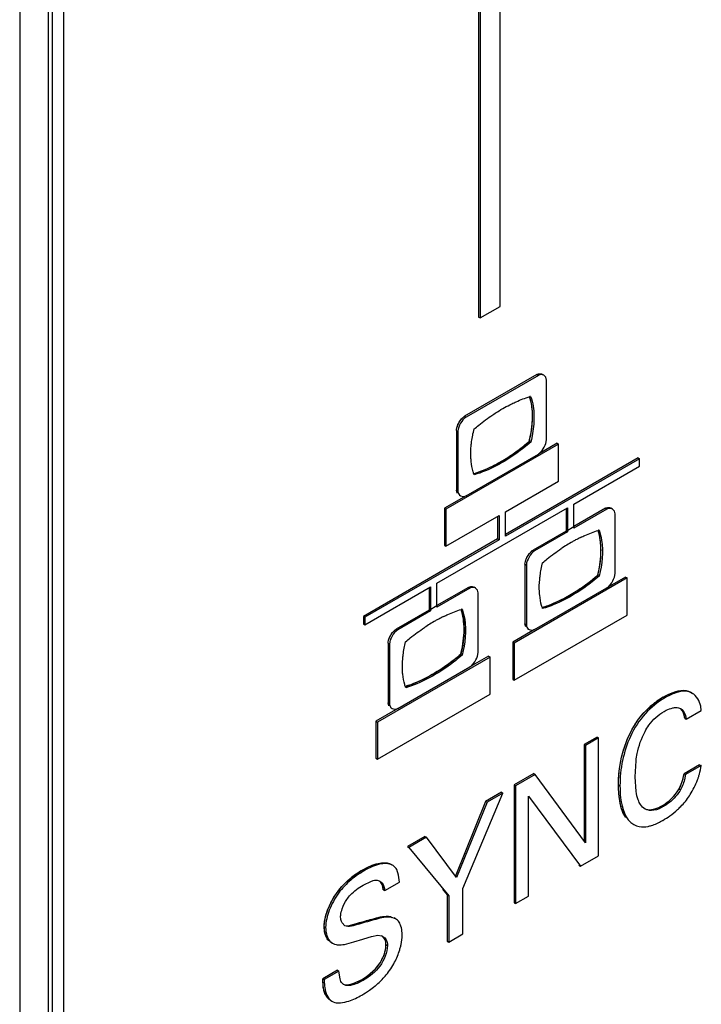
# Model space of a CAD drawing. Header units: inches. Extents: x 0 to 34, y 0 to 22.
# Tile 21 of 117: x 3.291 to 3.539, y 15.445 to 15.804. Entities that reach past the tile are written whole.
import ezdxf

# ---------------------------------------------------------------- set-up
doc = ezdxf.new("R2010")
doc.units = ezdxf.units.IN
doc.header["$LTSCALE"] = 1.87
doc.header["$MEASUREMENT"] = 0
doc.layers.get('0').update_dxf_attribs({"linetype": 'CONTINUOUS'})
doc.layers.add('02___PRT_ALL_AXES', color=7, linetype='CONTINUOUS')

msp = doc.modelspace()

# ---------------------------------------------------------------- linework, layer by layer
at = {"color": 7, "linetype": 'CONTINUOUS'}
for p, q in [((3.3011283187, 14.5969223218), (3.3011283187, 17.2442636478)), ((3.3025697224, 14.5989315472), (3.3025697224, 17.2462728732)), ((3.2906285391, 17.2389062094), (3.2906285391, 14.5901548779)), ((3.4579306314, 15.9604639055), (3.4579306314, 15.6954358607)), ((3.4584595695, 15.9601585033), (3.4584595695, 15.6951304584)), ((3.4657537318, 15.6993420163), (3.4657537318, 15.9559477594)), ((3.4584595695, 15.6951304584), (3.4657537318, 15.6993420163)), ((3.4579306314, 15.6954358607), (3.4584595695, 15.6951304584)), ((3.4791669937, 15.6745192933), (3.4528311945, 15.6593133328)), ((3.4796959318, 15.674213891), (3.4533601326, 15.6590079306)), ((3.4791669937, 15.6745192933), (3.4796959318, 15.674213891)), ((3.4817212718, 15.6742663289), (3.4811923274, 15.6745717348)), ((3.4824452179, 15.6735103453), (3.4817212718, 15.6742663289)), ((3.4826883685, 15.6724864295), (3.4824452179, 15.6735103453)), ((3.4826883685, 15.650703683), (3.4826883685, 15.6724864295)), ((3.451487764, 15.6580471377), (3.4524753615, 15.6590708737)), ((3.4524753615, 15.6590708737), (3.4528311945, 15.6593133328)), ((3.4528311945, 15.6593133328), (3.4533601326, 15.6590079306)), ((3.4498387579, 15.6541302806), (3.450367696, 15.6538248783)), ((3.4498387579, 15.6541302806), (3.4498387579, 15.632347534)), ((3.450367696, 15.6538248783), (3.450367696, 15.6320421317)), ((3.4870616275, 15.6491316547), (3.4459747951, 15.6254086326)), ((3.4763789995, 15.6501297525), (3.4769079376, 15.6498243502)), ((3.4865326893, 15.6494370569), (3.4797093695, 15.6454973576)), ((3.4824452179, 15.649398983), (3.4826883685, 15.650703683)), ((3.4865326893, 15.6494370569), (3.4870616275, 15.6491316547)), ((3.4870616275, 15.635588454), (3.4870616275, 15.6491316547)), ((3.4533601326, 15.6303146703), (3.4796959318, 15.6455206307)), ((3.4796959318, 15.6455206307), (3.4800678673, 15.645775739)), ((3.4800678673, 15.645775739), (3.4803880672, 15.6460556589)), ((3.4803880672, 15.6460556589), (3.48074056, 15.6464244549)), ((3.516078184, 15.6441254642), (3.4677167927, 15.616202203)), ((3.5166071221, 15.643820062), (3.4677167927, 15.6155913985)), ((3.516078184, 15.6441254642), (3.5166071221, 15.643820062)), ((3.5166071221, 15.6410975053), (3.5166071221, 15.643820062)), ((3.4926716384, 15.627277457), (3.5166071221, 15.6410975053)), ((3.4677167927, 15.6244189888), (3.4870616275, 15.635588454)), ((3.4498387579, 15.632347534), (3.450367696, 15.6320421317)), ((3.4501006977, 15.631288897), (3.4498387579, 15.632347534)), ((3.4533735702, 15.6302913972), (3.445445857, 15.6257140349)), ((3.4508058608, 15.6305676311), (3.4513347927, 15.6302622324)), ((3.4513347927, 15.6302622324), (3.4523517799, 15.6300132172)), ((3.4523517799, 15.6300132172), (3.4529474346, 15.6301258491)), ((3.4529474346, 15.6301258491), (3.4533601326, 15.6303146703)), ((3.4926716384, 15.6184838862), (3.4926716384, 15.627277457)), ((3.4427420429, 15.5984487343), (3.4903140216, 15.6259161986)), ((3.445445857, 15.6257140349), (3.4459747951, 15.6254086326)), ((3.445445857, 15.6257140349), (3.445445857, 15.6121708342)), ((3.4459747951, 15.6254086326), (3.4459747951, 15.6118654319)), ((3.4677167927, 15.6155913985), (3.4677167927, 15.6244189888)), ((3.4897850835, 15.6256107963), (3.4897850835, 15.6174280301)), ((3.4903140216, 15.6259161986), (3.4903140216, 15.6171226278)), ((3.5041416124, 15.62571731), (3.4926716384, 15.6190946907)), ((3.5046705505, 15.6254119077), (3.4926716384, 15.6184838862)), ((3.5041416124, 15.62571731), (3.5046705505, 15.6254119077)), ((3.5066825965, 15.6254640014), (3.5061536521, 15.6257694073)), ((3.5074017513, 15.6247130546), (3.5066825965, 15.6254640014)), ((3.5076433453, 15.623695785), (3.5074017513, 15.6247130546)), ((3.5076433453, 15.6019016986), (3.5076433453, 15.623695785)), ((3.4459747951, 15.6118654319), (3.4653589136, 15.623057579)), ((3.4648299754, 15.6227521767), (3.4648299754, 15.6145353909)), ((3.4653589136, 15.623057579), (3.4653589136, 15.6142299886)), ((3.4897850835, 15.6174280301), (3.4777861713, 15.6105000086)), ((3.4903140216, 15.6171226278), (3.4783151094, 15.6101946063)), ((3.4897850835, 15.6174280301), (3.4903140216, 15.6171226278)), ((3.4648299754, 15.6145353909), (3.415939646, 15.5863067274)), ((3.4653589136, 15.6142299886), (3.4164685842, 15.5860013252)), ((3.4648299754, 15.6145353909), (3.4653589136, 15.6142299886)), ((3.445445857, 15.6121708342), (3.4459747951, 15.6118654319)), ((3.4764684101, 15.6092638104), (3.4774597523, 15.6102800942)), ((3.4774597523, 15.6102800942), (3.4777861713, 15.6105000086)), ((3.4777861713, 15.6105000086), (3.4783151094, 15.6101946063)), ((3.4748133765, 15.605350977), (3.4753423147, 15.6050455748)), ((3.4748133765, 15.605350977), (3.4748133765, 15.5835568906)), ((3.4753423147, 15.6050455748), (3.4753423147, 15.5832514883)), ((3.4427420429, 15.5896551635), (3.4427420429, 15.5984487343)), ((3.5120166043, 15.6003069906), (3.4709297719, 15.5765839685)), ((3.5013290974, 15.6013236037), (3.5018580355, 15.6010182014)), ((3.5114876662, 15.6006123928), (3.50470363, 15.5966953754)), ((3.5074017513, 15.6006054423), (3.5076433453, 15.6019016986)), ((3.5114876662, 15.6006123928), (3.5120166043, 15.6003069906)), ((3.5120166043, 15.5867966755), (3.5120166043, 15.6003069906)), ((3.4164685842, 15.5832787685), (3.4403844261, 15.5970874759)), ((3.439855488, 15.5967820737), (3.439855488, 15.5885993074)), ((3.4403844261, 15.5970874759), (3.4403844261, 15.5882939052)), ((3.4542120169, 15.5968885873), (3.4427420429, 15.5902659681)), ((3.454740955, 15.596583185), (3.4427420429, 15.5896551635)), ((3.4542120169, 15.5968885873), (3.454740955, 15.596583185)), ((3.4567765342, 15.5966371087), (3.456247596, 15.596942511)), ((3.4574923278, 15.59589151), (3.4567765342, 15.5966371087)), ((3.4577333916, 15.5948784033), (3.4574923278, 15.59589151)), ((3.4577333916, 15.5730843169), (3.4577333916, 15.5948784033)), ((3.4783151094, 15.5815353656), (3.5046705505, 15.596752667)), ((3.5046705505, 15.596752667), (3.5050083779, 15.5969813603)), ((3.5050083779, 15.5969813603), (3.5053346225, 15.5972618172)), ((3.5053346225, 15.5972618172), (3.5057015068, 15.5976428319)), ((3.439855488, 15.5885993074), (3.4278948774, 15.5816934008)), ((3.4403844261, 15.5882939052), (3.4284238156, 15.5813879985)), ((3.439855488, 15.5885993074), (3.4403844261, 15.5882939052)), ((3.415939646, 15.5863067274), (3.4164685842, 15.5860013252)), ((3.415939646, 15.5863067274), (3.415939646, 15.5835841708)), ((3.4164685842, 15.5860013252), (3.4164685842, 15.5832787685)), ((3.4709297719, 15.5630736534), (3.5120166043, 15.5867966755)), ((3.415939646, 15.5835841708), (3.4164685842, 15.5832787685)), ((3.4265524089, 15.5804313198), (3.4275355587, 15.581448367)), ((3.4275355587, 15.581448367), (3.4278948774, 15.5816934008)), ((3.4278948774, 15.5816934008), (3.4284238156, 15.5813879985)), ((3.4783481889, 15.581478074), (3.4704008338, 15.5768893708)), ((3.4748133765, 15.5835568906), (3.4753423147, 15.5832514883)), ((3.4750736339, 15.5825051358), (3.4748133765, 15.5835568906)), ((3.4757741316, 15.5817886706), (3.4763030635, 15.5814832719)), ((3.4763030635, 15.5814832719), (3.4773132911, 15.581235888)), ((3.4773132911, 15.581235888), (3.4779023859, 15.5813468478)), ((3.4779023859, 15.5813468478), (3.4783151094, 15.5815353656)), ((3.4704008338, 15.5768893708), (3.4709297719, 15.5765839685)), ((3.4704008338, 15.5768893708), (3.4704008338, 15.5633790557)), ((3.4249024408, 15.5765330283), (3.4254313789, 15.576227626)), ((3.4249024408, 15.5765330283), (3.4249024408, 15.5547389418)), ((3.4254313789, 15.576227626), (3.4254313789, 15.5544335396)), ((3.4709297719, 15.5765839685), (3.4709297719, 15.5630736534)), ((3.4621066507, 15.5714896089), (3.4210198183, 15.5477665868)), ((3.4514155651, 15.5725034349), (3.4519445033, 15.5721980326)), ((3.4615777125, 15.5717950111), (3.4547740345, 15.5678666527)), ((3.4574913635, 15.5717899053), (3.4577333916, 15.5730843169)), ((3.4615777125, 15.5717950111), (3.4621066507, 15.5714896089)), ((3.4621066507, 15.5579792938), (3.4621066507, 15.5714896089)), ((3.4284238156, 15.5527287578), (3.454740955, 15.5679239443)), ((3.454740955, 15.5679239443), (3.4550914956, 15.568162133)), ((3.4550914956, 15.568162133), (3.4554200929, 15.5684459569)), ((3.4554200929, 15.5684459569), (3.4557827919, 15.56882298)), ((3.4704008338, 15.5633790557), (3.4709297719, 15.5630736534)), ((3.4210198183, 15.5342562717), (3.4621066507, 15.5579792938)), ((3.5252075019, 15.5568344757), (3.52573644, 15.5565290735)), ((3.5356998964, 15.5583490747), (3.5351709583, 15.558654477)), ((3.428456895, 15.5526714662), (3.4204908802, 15.5480719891)), ((3.4249024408, 15.5547389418), (3.4254313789, 15.5544335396)), ((3.4251627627, 15.5536903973), (3.4249024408, 15.5547389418)), ((3.4258592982, 15.5529802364), (3.4263882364, 15.5526748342)), ((3.4263882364, 15.5526748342), (3.4274135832, 15.5524257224)), ((3.4274135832, 15.5524257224), (3.4280117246, 15.5525399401)), ((3.4280117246, 15.5525399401), (3.4284238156, 15.5527287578)), ((3.531175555, 15.5528786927), (3.5317118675, 15.5526412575)), ((3.5335725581, 15.5488495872), (3.5390919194, 15.5520363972)), ((3.53304362, 15.5491549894), (3.5335725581, 15.5488495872)), ((3.4204908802, 15.5480719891), (3.4210198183, 15.5477665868)), ((3.4204908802, 15.5480719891), (3.4204908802, 15.534561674)), ((3.4210198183, 15.5477665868), (3.4210198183, 15.5342562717)), ((3.501077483, 15.5423044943), (3.4963349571, 15.5395662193)), ((3.5016064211, 15.5419990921), (3.4968638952, 15.5392608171)), ((3.501077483, 15.5423044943), (3.5016064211, 15.5419990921)), ((3.5016064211, 15.4990312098), (3.5016064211, 15.5419990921)), ((3.4963349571, 15.5395662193), (3.4968638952, 15.5392608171)), ((3.4963349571, 15.5395662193), (3.4963349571, 15.5044567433)), ((3.4968638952, 15.5392608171), (3.4968638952, 15.5037352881)), ((3.4204908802, 15.534561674), (3.4210198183, 15.5342562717)), ((3.5149619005, 15.5278051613), (3.5153018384, 15.5336796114)), ((3.5384569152, 15.5322146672), (3.5327892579, 15.5289422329)), ((3.5389858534, 15.531909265), (3.5333181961, 15.5286368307)), ((3.5384569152, 15.5322146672), (3.5389858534, 15.531909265)), ((3.4780356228, 15.5290004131), (3.4708663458, 15.5248609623)), ((3.478564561, 15.5286950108), (3.4713952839, 15.5245555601)), ((3.4780356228, 15.5290004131), (3.478564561, 15.5286950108)), ((3.4968638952, 15.5037352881), (3.478564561, 15.5286950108)), ((3.5152895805, 15.5224945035), (3.5149619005, 15.5278051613)), ((3.5327892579, 15.5289422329), (3.5333181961, 15.5286368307)), ((3.4708663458, 15.5248609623), (3.4713952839, 15.5245555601)), ((3.4708663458, 15.5248609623), (3.4708663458, 15.48189308)), ((3.4713952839, 15.5245555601), (3.4713952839, 15.4815876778)), ((3.5089175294, 15.5248715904), (3.5094464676, 15.5245661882)), ((3.5309812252, 15.5233804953), (3.5315101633, 15.523075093)), ((3.4522189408, 15.4871159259), (3.4667539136, 15.521875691)), ((3.4662249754, 15.5221810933), (3.4604512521, 15.5188474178)), ((3.4667539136, 15.521875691), (3.4609801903, 15.5185420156)), ((3.4662249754, 15.5221810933), (3.4667539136, 15.521875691)), ((3.4760906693, 15.5207768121), (3.4950077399, 15.495221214)), ((3.4760906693, 15.4842987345), (3.4760906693, 15.5207768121)), ((3.4604512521, 15.5188474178), (3.4493162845, 15.4913555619)), ((3.4609801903, 15.5185420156), (3.4498452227, 15.4910501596)), ((3.4604512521, 15.5188474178), (3.4609801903, 15.5185420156)), ((3.5249531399, 15.5173416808), (3.525482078, 15.5170362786)), ((3.5139697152, 15.5106620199), (3.5144986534, 15.5103566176)), ((3.4383345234, 15.5060774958), (3.4319420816, 15.5023865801)), ((3.4388634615, 15.5057720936), (3.4324710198, 15.5020811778)), ((3.4383345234, 15.5060774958), (3.4388634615, 15.5057720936)), ((3.4498452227, 15.4910501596), (3.4388634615, 15.5057720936)), ((3.4319420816, 15.5023865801), (3.4324710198, 15.5020811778)), ((3.4324710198, 15.5020811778), (3.447010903, 15.4844082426)), ((3.4950077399, 15.495221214), (3.5016064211, 15.4990312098)), ((3.4265664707, 15.4955564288), (3.4260375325, 15.495861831)), ((3.4267935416, 15.4954147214), (3.4265655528, 15.4955548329)), ((3.4944788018, 15.4955266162), (3.4950077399, 15.495221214)), ((3.4158013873, 15.4939085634), (3.4163303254, 15.4936031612)), ((3.4287602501, 15.4919827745), (3.4280603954, 15.4940196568)), ((3.4290621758, 15.4893933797), (3.4287602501, 15.4919827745)), ((3.4158648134, 15.488328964), (3.4188630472, 15.489787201)), ((3.421318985, 15.4899977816), (3.421908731, 15.4897455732)), ((3.4237009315, 15.4862978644), (3.4290621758, 15.4893933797)), ((3.4522189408, 15.4705154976), (3.4522189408, 15.4871159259)), ((3.4231719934, 15.4866032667), (3.4237009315, 15.4862978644)), ((3.4447306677, 15.4868423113), (3.4464819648, 15.4847136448)), ((3.4464819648, 15.4847136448), (3.447010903, 15.4844082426)), ((3.4464819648, 15.4847136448), (3.4464819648, 15.4678138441)), ((3.447010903, 15.4844082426), (3.447010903, 15.4675084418)), ((3.4713952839, 15.4815876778), (3.4760906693, 15.4842987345)), ((3.4708663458, 15.48189308), (3.4713952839, 15.4815876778)), ((3.4258000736, 15.4768250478), (3.4263290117, 15.4765196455)), ((3.4276479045, 15.476048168), (3.4263290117, 15.4765196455)), ((3.4276467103, 15.476046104), (3.4271177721, 15.4763515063)), ((3.4016261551, 15.4731661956), (3.4021550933, 15.4728607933)), ((3.4090937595, 15.4734992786), (3.4081169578, 15.4745245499)), ((3.4111551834, 15.4736375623), (3.413787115, 15.4744067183)), ((3.413787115, 15.4744067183), (3.4143160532, 15.474101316)), ((3.4161240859, 15.4686565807), (3.4188306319, 15.469540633)), ((3.4188306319, 15.469540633), (3.4212301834, 15.4700117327)), ((3.4212301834, 15.4700117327), (3.4224699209, 15.4698365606)), ((3.447010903, 15.4675084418), (3.4522189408, 15.4705154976)), ((3.4040650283, 15.4674582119), (3.4045939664, 15.4671528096)), ((3.4045939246, 15.4671528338), (3.4054309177, 15.4667857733)), ((3.4054309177, 15.4667857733), (3.4060203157, 15.4666318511)), ((3.4089750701, 15.4667031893), (3.4124411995, 15.4675923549)), ((3.4124411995, 15.4675923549), (3.4157171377, 15.4685378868)), ((3.4157171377, 15.4685378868), (3.4161240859, 15.4686565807)), ((3.4241501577, 15.4666360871), (3.4246790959, 15.4663306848)), ((3.4464819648, 15.4678138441), (3.447010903, 15.4675084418)), ((3.4064695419, 15.4572689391), (3.4011082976, 15.4541734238)), ((3.4069984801, 15.4569635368), (3.4016372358, 15.4538680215)), ((3.4064695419, 15.4572689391), (3.4069984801, 15.4569635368)), ((3.4073907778, 15.4540760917), (3.4069984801, 15.4569635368)), ((3.4011082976, 15.4541734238), (3.4016372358, 15.4538680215)), ((3.4013095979, 15.4510244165), (3.4011082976, 15.4541734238)), ((3.4154370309, 15.4539315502), (3.415965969, 15.4536261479)), ((3.4020030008, 15.4485086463), (3.4013095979, 15.4510244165)), ((3.4032757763, 15.4467317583), (3.4038047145, 15.4464263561)), ((3.4038047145, 15.4464263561), (3.4044465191, 15.4459662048)), ((3.4039147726, 15.4462667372), (3.4044437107, 15.4459613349))]:
    msp.add_line(p, q, dxfattribs=at)
at = {"color": 40, "linetype": 'CONTINUOUS'}
for p, q in [((3.4517300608, 15.6583445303), (3.4528311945, 15.6593133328)), ((3.4897850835, 15.6174280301), (3.4926716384, 15.6190946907)), ((3.4766922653, 15.6095375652), (3.4777861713, 15.6105000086)), ((3.439855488, 15.5885993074), (3.4427420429, 15.5902659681)), ((3.4267957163, 15.5807287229), (3.4278948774, 15.5816934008)), ((3.4235836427, 15.4868409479), (3.4231719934, 15.4866032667)), ((3.4018361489, 15.4710458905), (3.4016261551, 15.4731661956)), ((3.4127531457, 15.4740827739), (3.413787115, 15.4744067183)), ((3.4023670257, 15.469417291), (3.4019389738, 15.4706116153)), ((3.4012117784, 15.4518221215), (3.4011082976, 15.4541734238)), ((3.4015312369, 15.4498915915), (3.4012117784, 15.4518221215)), ((3.4123803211, 15.452486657), (3.4154370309, 15.4539315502))]:
    msp.add_line(p, q, dxfattribs=at)
at = {"color": 7, "linetype": 'CONTINUOUS'}
for centre, radius, start, end in [((3.4888450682, 15.6272198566), 0.0411137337, 106.9061705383, 107.4023147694), ((3.4751522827, 15.6513367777), 0.0074404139, 318.6832159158, 322.2946844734), ((3.5129859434, 15.5806076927), 0.0387833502, 106.6948848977, 107.22178218), ((3.5230606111, 15.5586117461), 0.0630361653, 119.3925380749, 123.7541094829), ((3.5205036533, 15.5630710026), 0.0578959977, 118.0315393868, 119.353684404), ((3.519009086, 15.5658926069), 0.0547030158, 115.9727734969, 118.0386574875), ((3.500200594, 15.6024939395), 0.0073343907, 318.5917927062, 322.0511810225), ((3.4633657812, 15.5510029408), 0.0396203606, 106.77428763, 107.2864464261), ((3.4729735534, 15.5301048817), 0.0626786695, 119.4107733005, 123.7729268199), ((3.4703892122, 15.5346010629), 0.0574928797, 118.0361796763, 119.3675754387), ((3.4690168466, 15.5371913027), 0.0545615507, 115.9803357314, 118.0426568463), ((3.4502276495, 15.5737284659), 0.0074110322, 318.5537855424, 321.9497401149), ((3.5402658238, 15.5309542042), 0.0299454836, 125.4299319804, 133.2864620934), ((3.5396824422, 15.531797), 0.0289205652, 120.033537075, 125.4561237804), ((3.5280159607, 15.5512446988), 0.0111042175, 4.0884910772, 6.6130668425), ((3.5137852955, 15.5356241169), 0.025555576, 339.4855127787, 341.9280972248), ((3.5113494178, 15.5363591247), 0.0280710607, 326.5382370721, 327.5562073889), ((3.5103579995, 15.5378138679), 0.0297759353, 305.3842218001, 312.4485410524), ((3.5091946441, 15.5394338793), 0.0317703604, 299.9807536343, 305.4029603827), ((3.5177068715, 15.5159078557), 0.0064116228, 239.9753219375, 249.4560654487), ((3.5115027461, 15.5354107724), 0.0271321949, 299.1622685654, 300.004236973), ((3.4314707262, 15.4658702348), 0.0321007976, 124.6355018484, 129.5043143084), ((3.4344080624, 15.4615924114), 0.0372899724, 119.932052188, 124.6131883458), ((3.4258487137, 15.4729298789), 0.0035977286, 45.9490925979, 60.0159201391), ((3.4214930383, 15.4670085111), 0.0029920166, 59.9948760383, 70.9437416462), ((3.4034162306, 15.4725387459), 0.0268975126, 332.6093256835, 343.0866953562), ((3.4057086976, 15.4718130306), 0.0244930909, 343.1507696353, 344.8042278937), ((3.4043549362, 15.4720505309), 0.0258394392, 320.2461117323, 332.6129287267), ((3.3983250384, 15.4782016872), 0.0344763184, 304.9900613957, 309.2974331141), ((3.3967816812, 15.4804077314), 0.0371686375, 299.9753700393, 304.9890999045)]:
    msp.add_arc(centre, radius, start, end, dxfattribs=at)
at = {"color": 40, "linetype": 'CONTINUOUS'}
for centre, radius, start, end in [((3.4284549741, 15.7060286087), 0.073629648, 305.3108462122, 310.2439567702), ((3.4254112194, 15.7097235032), 0.0784163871, 310.1973679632, 310.8415168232), ((3.4431142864, 15.6799515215), 0.0436028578, 287.4448941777, 292.0475710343), ((3.4539329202, 15.656648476), 0.0728504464, 305.2513445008, 310.253205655), ((3.4514581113, 15.659653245), 0.0767428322, 310.2137730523, 310.8440212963), ((3.4684263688, 15.6301645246), 0.0425520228, 287.4108800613, 292.1292652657), ((3.4040322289, 15.6278168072), 0.0728333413, 305.2413696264, 310.2374404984), ((3.4015488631, 15.6308332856), 0.0767402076, 310.1980359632, 310.8440499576), ((3.4185129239, 15.6013511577), 0.0425570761, 287.3893273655, 292.1198929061), ((3.5392446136, 15.5325250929), 0.028071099, 120.0036820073, 121.1732387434), ((3.4357353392, 15.4593757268), 0.0398732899, 119.9955317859, 121.2454964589), ((3.4269486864, 15.4707209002), 0.0254531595, 140.2950417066, 145.0553452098), ((3.4101986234, 15.4727965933), 0.0085437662, 191.824228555, 194.817404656)]:
    msp.add_arc(centre, radius, start, end, dxfattribs=at)
for points in [[(3.4791669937, 15.6745192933), (3.4798723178, 15.6749265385), (3.4806204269, 15.6749018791), (3.4811922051, 15.6745718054)], [(3.4498387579, 15.6541302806), (3.4498387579, 15.6553368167), (3.4507066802, 15.6571529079), (3.4517300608, 15.6583445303)], [(3.4762511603, 15.6496354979), (3.4770066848, 15.6524879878), (3.4774464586, 15.6553066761), (3.4775507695, 15.6579518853)], [(3.5041416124, 15.62571731), (3.5048423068, 15.6261218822), (3.5055855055, 15.6260973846), (3.5061535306, 15.6257694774)], [(3.4748133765, 15.605350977), (3.4748133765, 15.6065495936), (3.475675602, 15.6083537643), (3.4766922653, 15.6095375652)], [(3.5012071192, 15.6008567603), (3.5019762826, 15.603733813), (3.5024133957, 15.6065750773), (3.5025096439, 15.6092381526)], [(3.4249024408, 15.5765330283), (3.4249024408, 15.5777356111), (3.4257728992, 15.5795426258), (3.4267957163, 15.5807287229)], [(3.4512961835, 15.5720388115), (3.4520509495, 15.5749136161), (3.4524995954, 15.5777596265), (3.4525989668, 15.5804216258)], [(3.5170725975, 15.5498851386), (3.5193627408, 15.552718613), (3.5220779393, 15.5549481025), (3.5247142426, 15.5565428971)], [(3.5108051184, 15.5142271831), (3.5094009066, 15.5170599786), (3.5089175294, 15.5209174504), (3.5089175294, 15.5248715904)], [(3.5249531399, 15.5173416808), (3.5270939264, 15.5185777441), (3.5294923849, 15.520744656), (3.5309812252, 15.5233804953)], [(3.4073664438, 15.486981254), (3.4096925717, 15.4897838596), (3.4124219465, 15.4918689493), (3.4150528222, 15.4934655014)], [(3.4231719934, 15.4866032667), (3.4231022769, 15.4880040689), (3.4225506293, 15.4891734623), (3.4217047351, 15.4898318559)], [(3.4016261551, 15.4731661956), (3.4016261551, 15.4767854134), (3.4034949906, 15.4815926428), (3.4060845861, 15.4853000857)], [(3.4089947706, 15.4736144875), (3.4100515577, 15.4732742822), (3.411414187, 15.4736610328), (3.4127531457, 15.4740827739)], [(3.4241501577, 15.4666360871), (3.4241501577, 15.4679606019), (3.4236344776, 15.4689977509), (3.4228637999, 15.4696263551)], [(3.4085134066, 15.4521828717), (3.4095346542, 15.4517654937), (3.4109294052, 15.4519722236), (3.4123803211, 15.452486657)]]:
    msp.add_open_spline(points, degree=3, dxfattribs=at)
at = {"color": 7, "linetype": 'CONTINUOUS'}
for points, knots in [([(3.4791669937, 15.6745192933), (3.4793343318, 15.6746159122), (3.4799708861, 15.6748991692), (3.4807587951, 15.6748220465), (3.4811923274, 15.6745717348)], [0, 0, 0, 0, 0.2784936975, 1, 1, 1, 1]), ([(3.4817212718, 15.6742663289), (3.4812877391, 15.6745166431), (3.480499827, 15.674593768), (3.4798632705, 15.6743105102), (3.4796959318, 15.674213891)], [0, 0, 0, 0, 0.7215062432, 1, 1, 1, 1]), ([(3.4630491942, 15.6598014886), (3.4636218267, 15.660184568), (3.4658698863, 15.6616384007), (3.4682119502, 15.662948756), (3.4699987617, 15.6638207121)], [0, 0, 0, 0, 0.2573441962, 1, 1, 1, 1]), ([(3.4699987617, 15.6638207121), (3.4705447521, 15.664087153), (3.4726778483, 15.6650830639), (3.4748821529, 15.6659293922), (3.4765487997, 15.6664517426)], [0, 0, 0, 0, 0.2580723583, 1, 1, 1, 1]), ([(3.4774348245, 15.6619734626), (3.4773941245, 15.6623684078), (3.4772026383, 15.6638752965), (3.4768625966, 15.6653658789), (3.47650944, 15.6664309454)], [0, 0, 0, 0, 0.2613585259, 1, 1, 1, 1]), ([(3.4768889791, 15.6665567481), (3.4773094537, 15.665394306), (3.4786320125, 15.6598915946), (3.4779821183, 15.6540796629), (3.4769079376, 15.6498243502)], [0, 0, 0, 0, 0.2197622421, 1, 1, 1, 1]), ([(3.4562668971, 15.6546465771), (3.4568191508, 15.6551182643), (3.4590044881, 15.6569330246), (3.4612918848, 15.6586258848), (3.4630491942, 15.6598014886)], [0, 0, 0, 0, 0.2556802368, 1, 1, 1, 1]), ([(3.4763789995, 15.6501297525), (3.4766388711, 15.6511592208), (3.4774692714, 15.6550432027), (3.4777333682, 15.6590764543), (3.4774348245, 15.6619734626)], [0, 0, 0, 0, 0.2671695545, 1, 1, 1, 1]), ([(3.4498387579, 15.6541302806), (3.4498387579, 15.6547939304), (3.4502973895, 15.6561998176), (3.4510178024, 15.657440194), (3.451487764, 15.6580471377)], [0, 0, 0, 0, 0.4636781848, 1, 1, 1, 1]), ([(3.4533601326, 15.6590079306), (3.4524784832, 15.6584988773), (3.451246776, 15.6567727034), (3.450367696, 15.6548429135), (3.450367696, 15.6538248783)], [0, 0, 0, 0, 0.5000054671, 1, 1, 1, 1]), ([(3.4552040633, 15.6485621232), (3.4552494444, 15.6490601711), (3.4554804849, 15.6511076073), (3.4558810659, 15.6531350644), (3.4562668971, 15.6546465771)], [0, 0, 0, 0, 0.242761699, 1, 1, 1, 1]), ([(3.4561004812, 15.638327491), (3.4578152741, 15.6388604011), (3.4651582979, 15.6416894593), (3.4717763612, 15.6461932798), (3.4763789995, 15.6501297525)], [0, 0, 0, 0, 0.2286893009, 1, 1, 1, 1]), ([(3.4769079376, 15.6498243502), (3.4752616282, 15.6484163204), (3.4690039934, 15.6434975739), (3.4618382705, 15.6395876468), (3.4562823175, 15.6379159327)], [0, 0, 0, 0, 0.2718652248, 1, 1, 1, 1]), ([(3.455206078, 15.6428216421), (3.4551593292, 15.6432781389), (3.4550162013, 15.6451885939), (3.4550719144, 15.6471118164), (3.4552040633, 15.6485621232)], [0, 0, 0, 0, 0.2396013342, 1, 1, 1, 1]), ([(3.4562823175, 15.6379159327), (3.4561467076, 15.6382908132), (3.4556333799, 15.6398879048), (3.4553362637, 15.6415503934), (3.455206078, 15.6428216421)], [0, 0, 0, 0, 0.237782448, 1, 1, 1, 1]), ([(3.450367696, 15.6320421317), (3.450367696, 15.6318489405), (3.4504406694, 15.6311561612), (3.4509013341, 15.6305125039), (3.4513347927, 15.6302622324)], [0, 0, 0, 0, 0.2784886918, 1, 1, 1, 1]), ([(3.5041416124, 15.62571731), (3.5043078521, 15.6258132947), (3.5049402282, 15.6260946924), (3.5057229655, 15.626018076), (3.5061536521, 15.6257694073)], [0, 0, 0, 0, 0.2784936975, 1, 1, 1, 1]), ([(3.5066825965, 15.6254640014), (3.5062519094, 15.6257126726), (3.5054691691, 15.6257892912), (3.5048367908, 15.6255078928), (3.5046705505, 15.6254119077)], [0, 0, 0, 0, 0.7215062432, 1, 1, 1, 1]), ([(3.4950522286, 15.6150707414), (3.4955901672, 15.6153326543), (3.4976906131, 15.6163114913), (3.4998613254, 15.6171432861), (3.5015033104, 15.6176522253)], [0, 0, 0, 0, 0.2581863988, 1, 1, 1, 1]), ([(3.5023923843, 15.6131415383), (3.5023518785, 15.6135394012), (3.5021608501, 15.615057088), (3.5018197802, 15.616558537), (3.5014645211, 15.6176311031)], [0, 0, 0, 0, 0.2614212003, 1, 1, 1, 1]), ([(3.5018444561, 15.6177562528), (3.5022645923, 15.6165933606), (3.5035847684, 15.611088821), (3.5029437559, 15.6052722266), (3.5018580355, 15.6010182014)], [0, 0, 0, 0, 0.2197428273, 1, 1, 1, 1]), ([(3.5013290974, 15.6013236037), (3.5015911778, 15.6023504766), (3.5024260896, 15.6062254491), (3.5026867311, 15.6102503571), (3.5023923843, 15.6131415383)], [0, 0, 0, 0, 0.2672244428, 1, 1, 1, 1]), ([(3.4748133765, 15.605350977), (3.4748133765, 15.6060148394), (3.4752742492, 15.6074200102), (3.4759967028, 15.6086589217), (3.4764684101, 15.6092638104)], [0, 0, 0, 0, 0.4639365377, 1, 1, 1, 1]), ([(3.4783151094, 15.6101946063), (3.477439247, 15.6096888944), (3.4762156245, 15.6079740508), (3.4753423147, 15.6060569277), (3.4753423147, 15.6050455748)], [0, 0, 0, 0, 0.5000054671, 1, 1, 1, 1]), ([(3.4812420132, 15.6058673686), (3.4817950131, 15.6063397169), (3.4839832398, 15.6081557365), (3.4862754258, 15.6098473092), (3.4880358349, 15.6110218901)], [0, 0, 0, 0, 0.2557604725, 1, 1, 1, 1]), ([(3.480175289, 15.5997071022), (3.4802206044, 15.6002112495), (3.4804522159, 15.6022839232), (3.4808551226, 15.6043364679), (3.4812420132, 15.6058673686)], [0, 0, 0, 0, 0.2427474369, 1, 1, 1, 1]), ([(3.4801834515, 15.5939852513), (3.4801362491, 15.5944402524), (3.4799912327, 15.5963443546), (3.4800453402, 15.5982613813), (3.480175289, 15.5997071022)], [0, 0, 0, 0, 0.2396253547, 1, 1, 1, 1]), ([(3.4810737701, 15.5895356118), (3.482787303, 15.5900665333), (3.4901167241, 15.5929054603), (3.4967315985, 15.5973927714), (3.5013290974, 15.6013236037)], [0, 0, 0, 0, 0.2287337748, 1, 1, 1, 1]), ([(3.5018580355, 15.6010182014), (3.5002144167, 15.5996129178), (3.4939568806, 15.5947105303), (3.4868081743, 15.5907879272), (3.4812556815, 15.5891244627)], [0, 0, 0, 0, 0.2717090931, 1, 1, 1, 1]), ([(3.4542120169, 15.5968885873), (3.454380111, 15.5969856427), (3.4550197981, 15.5972700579), (3.4558118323, 15.5971941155), (3.456247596, 15.596942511)], [0, 0, 0, 0, 0.278366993, 1, 1, 1, 1]), ([(3.4567765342, 15.5966371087), (3.4563407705, 15.5968887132), (3.4555487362, 15.5969646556), (3.4549090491, 15.5966802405), (3.454740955, 15.596583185)], [0, 0, 0, 0, 0.721633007, 1, 1, 1, 1]), ([(3.4812556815, 15.5891244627), (3.4811208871, 15.5894958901), (3.4806105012, 15.5910782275), (3.4803141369, 15.592725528), (3.4801834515, 15.5939852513)], [0, 0, 0, 0, 0.23779903, 1, 1, 1, 1]), ([(3.4451154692, 15.5862391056), (3.4456555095, 15.5865021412), (3.4477646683, 15.5874852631), (3.4499442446, 15.5883207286), (3.4515926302, 15.5888336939)], [0, 0, 0, 0, 0.2581347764, 1, 1, 1, 1]), ([(3.4515491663, 15.5888101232), (3.4516639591, 15.5884576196), (3.4520998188, 15.5869705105), (3.4523651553, 15.5854353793), (3.4524845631, 15.5842630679)], [0, 0, 0, 0, 0.2393155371, 1, 1, 1, 1]), ([(3.4519312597, 15.5889374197), (3.4523437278, 15.5877701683), (3.4536768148, 15.5822701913), (3.4530143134, 15.576454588), (3.4519445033, 15.5721980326)], [0, 0, 0, 0, 0.2200110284, 1, 1, 1, 1]), ([(3.4524845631, 15.5842630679), (3.452577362, 15.5833519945), (3.4527609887, 15.5794023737), (3.4521545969, 15.575443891), (3.4514155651, 15.5725034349)], [0, 0, 0, 0, 0.2319803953, 1, 1, 1, 1]), ([(3.4249024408, 15.5765330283), (3.4249024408, 15.5771939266), (3.4253621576, 15.5785940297), (3.426082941, 15.5798275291), (3.4265524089, 15.5804313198)], [0, 0, 0, 0, 0.4635517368, 1, 1, 1, 1]), ([(3.4284238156, 15.5813879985), (3.4275447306, 15.5808804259), (3.4263134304, 15.5791645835), (3.4254313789, 15.5772419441), (3.4254313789, 15.576227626)], [0, 0, 0, 0, 0.5001917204, 1, 1, 1, 1]), ([(3.4313142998, 15.5770346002), (3.4318692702, 15.5775081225), (3.4340652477, 15.5793294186), (3.4363642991, 15.5810273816), (3.4381302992, 15.5822063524)], [0, 0, 0, 0, 0.255714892, 1, 1, 1, 1]), ([(3.4753423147, 15.5832514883), (3.4753423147, 15.5830595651), (3.4754148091, 15.5823713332), (3.47587245, 15.5817319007), (3.4763030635, 15.5814832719)], [0, 0, 0, 0, 0.2784886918, 1, 1, 1, 1]), ([(3.4302440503, 15.5708204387), (3.4302898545, 15.5713289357), (3.4305244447, 15.5734193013), (3.4309299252, 15.5754891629), (3.4313142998, 15.5770346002)], [0, 0, 0, 0, 0.2427662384, 1, 1, 1, 1]), ([(3.4302520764, 15.5652147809), (3.4302057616, 15.5656605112), (3.4300622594, 15.5675258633), (3.4301164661, 15.5694040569), (3.4302440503, 15.5708204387)], [0, 0, 0, 0, 0.2396101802, 1, 1, 1, 1]), ([(3.4514155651, 15.5725034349), (3.4497983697, 15.5711208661), (3.4436336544, 15.5662844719), (3.4366070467, 15.5624021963), (3.4311460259, 15.5607125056)], [0, 0, 0, 0, 0.2712403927, 1, 1, 1, 1]), ([(3.4519445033, 15.5721980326), (3.450299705, 15.5707918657), (3.4440381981, 15.5658869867), (3.4368840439, 15.561963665), (3.4313278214, 15.5603014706)], [0, 0, 0, 0, 0.2717340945, 1, 1, 1, 1]), ([(3.4313278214, 15.5603014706), (3.4311941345, 15.5606784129), (3.4306861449, 15.5622793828), (3.4303842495, 15.5639427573), (3.4302520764, 15.5652147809)], [0, 0, 0, 0, 0.2382312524, 1, 1, 1, 1]), ([(3.5252075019, 15.5568344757), (3.5260794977, 15.5573379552), (3.5281804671, 15.5584205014), (3.5315293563, 15.5596134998), (3.5341838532, 15.5592244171), (3.5351709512, 15.5586544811)], [0, 0, 0, 0, 0.2872820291, 0.6747974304, 1, 1, 1, 1]), ([(3.5356998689, 15.5583490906), (3.5350496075, 15.5587245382), (3.5330297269, 15.5593256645), (3.529487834, 15.5585070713), (3.5270224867, 15.5572716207), (3.52573644, 15.5565290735)], [0, 0, 0, 0, 0.2137562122, 0.5772447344, 1, 1, 1, 1]), ([(3.52573644, 15.5565290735), (3.5231400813, 15.5550299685), (3.5181038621, 15.5509852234), (3.5113491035, 15.5403293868), (3.5094464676, 15.530684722), (3.5094464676, 15.5245661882)], [0, 0, 0, 0, 0.2408279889, 0.5085116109, 1, 1, 1, 1]), ([(3.5390462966, 15.5525235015), (3.5390061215, 15.5528696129), (3.5387939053, 15.5541598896), (3.5383227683, 15.5554160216), (3.5378191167, 15.5562327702)], [0, 0, 0, 0, 0.2663900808, 1, 1, 1, 1]), ([(3.4254313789, 15.5544335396), (3.4254313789, 15.5542424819), (3.4255033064, 15.5535575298), (3.4259598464, 15.5529221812), (3.4263882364, 15.5526748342)], [0, 0, 0, 0, 0.2786202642, 1, 1, 1, 1]), ([(3.509640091, 15.5329977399), (3.5099640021, 15.5347809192), (3.5117453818, 15.5420093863), (3.5156255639, 15.5488820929), (3.5197338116, 15.5527525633)], [0, 0, 0, 0, 0.2430521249, 1, 1, 1, 1]), ([(3.5255302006, 15.5516483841), (3.5257852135, 15.5517956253), (3.5267853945, 15.5523294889), (3.5278613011, 15.5527362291), (3.5286829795, 15.5529100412)], [0, 0, 0, 0, 0.2595969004, 1, 1, 1, 1]), ([(3.5286829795, 15.5529100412), (3.5289051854, 15.5529570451), (3.5297270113, 15.5530941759), (3.5305971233, 15.5530676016), (3.531175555, 15.5528786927)], [0, 0, 0, 0, 0.2718013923, 1, 1, 1, 1]), ([(3.5317118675, 15.5526412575), (3.5319875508, 15.5524820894), (3.533087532, 15.5514923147), (3.5334049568, 15.5499591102), (3.5335725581, 15.5488495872)], [0, 0, 0, 0, 0.2209964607, 1, 1, 1, 1]), ([(3.53304362, 15.5491549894), (3.5330065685, 15.5494002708), (3.5328431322, 15.5503224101), (3.5325709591, 15.5512430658), (3.5322303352, 15.5518438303)], [0, 0, 0, 0, 0.2642705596, 1, 1, 1, 1]), ([(3.5185768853, 15.5443327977), (3.5190061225, 15.5451282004), (3.520787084, 15.5480143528), (3.5233778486, 15.550405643), (3.5255302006, 15.5516483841)], [0, 0, 0, 0, 0.2666802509, 1, 1, 1, 1]), ([(3.5153018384, 15.5336796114), (3.5154131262, 15.5345546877), (3.5160140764, 15.5382296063), (3.5172265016, 15.5418304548), (3.5185768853, 15.5443327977)], [0, 0, 0, 0, 0.2367748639, 1, 1, 1, 1]), ([(3.5089175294, 15.5248715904), (3.5089175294, 15.5255215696), (3.5089742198, 15.5282424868), (3.5092698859, 15.5309597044), (3.509640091, 15.5329977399)], [0, 0, 0, 0, 0.2388430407, 1, 1, 1, 1]), ([(3.538080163, 15.5276965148), (3.5381973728, 15.5280560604), (3.5386109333, 15.5294328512), (3.5388941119, 15.5308534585), (3.5389858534, 15.531909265)], [0, 0, 0, 0, 0.2629906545, 1, 1, 1, 1]), ([(3.5309812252, 15.5233804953), (3.5312279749, 15.5238283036), (3.5320981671, 15.5255839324), (3.5325814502, 15.5275122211), (3.5327892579, 15.5289422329)], [0, 0, 0, 0, 0.2613527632, 1, 1, 1, 1]), ([(3.5333181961, 15.5286368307), (3.5332512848, 15.5281763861), (3.5329146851, 15.5262508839), (3.5322291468, 15.5243799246), (3.5315101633, 15.523075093)], [0, 0, 0, 0, 0.2379847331, 1, 1, 1, 1]), ([(3.5115737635, 15.5129180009), (3.5104850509, 15.5144833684), (3.5091685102, 15.5185389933), (3.5089175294, 15.5226550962), (3.5089175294, 15.5248715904)], [0, 0, 0, 0, 0.4624383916, 1, 1, 1, 1]), ([(3.5094464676, 15.5245661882), (3.5094464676, 15.5230679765), (3.5096323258, 15.5181100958), (3.5113676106, 15.5121644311), (3.5144986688, 15.5103566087)], [0, 0, 0, 0, 0.2929800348, 1, 1, 1, 1]), ([(3.5249531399, 15.5173416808), (3.5255212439, 15.517669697), (3.5278904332, 15.5192736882), (3.5298969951, 15.5214609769), (3.5309812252, 15.5233804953)], [0, 0, 0, 0, 0.2293255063, 1, 1, 1, 1]), ([(3.5315101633, 15.523075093), (3.5311380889, 15.5224163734), (3.5295197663, 15.5200481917), (3.5273062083, 15.5180895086), (3.525482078, 15.5170362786)], [0, 0, 0, 0, 0.2642563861, 1, 1, 1, 1]), ([(3.516485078, 15.5184462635), (3.5163332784, 15.5187399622), (3.5157615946, 15.5200330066), (3.5154509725, 15.5214263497), (3.5152895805, 15.5224945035)], [0, 0, 0, 0, 0.2343269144, 1, 1, 1, 1]), ([(3.530454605, 15.5158426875), (3.5308487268, 15.5162038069), (3.5324391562, 15.5177442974), (3.5338418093, 15.5194803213), (3.5347678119, 15.5208812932)], [0, 0, 0, 0, 0.2414507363, 1, 1, 1, 1]), ([(3.5186476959, 15.5160404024), (3.5179539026, 15.516440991), (3.517161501, 15.5172564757), (3.5166158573, 15.5181932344), (3.516485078, 15.5184462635)], [0, 0, 0, 0, 0.7377190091, 1, 1, 1, 1]), ([(3.525482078, 15.5170362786), (3.5243341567, 15.5163734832), (3.5221593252, 15.5152996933), (3.5195626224, 15.5155121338), (3.5186476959, 15.5160404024)], [0, 0, 0, 0, 0.5564738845, 1, 1, 1, 1]), ([(3.5213109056, 15.5158923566), (3.5216113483, 15.5159478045), (3.522884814, 15.5162682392), (3.5240828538, 15.5168391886), (3.5249531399, 15.5173416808)], [0, 0, 0, 0, 0.2331381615, 1, 1, 1, 1]), ([(3.5154568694, 15.5099039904), (3.5157720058, 15.5097861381), (3.5171510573, 15.5093906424), (3.5186329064, 15.5094910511), (3.5197009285, 15.5097163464)], [0, 0, 0, 0, 0.2356143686, 1, 1, 1, 1]), ([(3.5197009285, 15.5097163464), (3.5201161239, 15.5098039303), (3.5218633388, 15.5102731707), (3.5235169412, 15.5110443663), (3.5247238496, 15.5117177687)], [0, 0, 0, 0, 0.2349056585, 1, 1, 1, 1]), ([(3.4158013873, 15.4939085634), (3.4175112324, 15.4948958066), (3.4206808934, 15.496438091), (3.4246562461, 15.4966593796), (3.426037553, 15.4958618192)], [0, 0, 0, 0, 0.5531408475, 1, 1, 1, 1]), ([(3.4265664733, 15.4955564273), (3.425185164, 15.4963539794), (3.4212098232, 15.4961326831), (3.4180401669, 15.4945904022), (3.4163303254, 15.4936031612)], [0, 0, 0, 0, 0.4468593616, 1, 1, 1, 1]), ([(3.4163303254, 15.4936031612), (3.4146043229, 15.4926065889), (3.4111123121, 15.4902381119), (3.4065323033, 15.4854180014), (3.4033498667, 15.4794584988), (3.4021550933, 15.4749932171), (3.4021550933, 15.4728607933)], [0, 0, 0, 0, 0.2289901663, 0.4822951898, 0.7549963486, 1, 1, 1, 1]), ([(3.4040169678, 15.4818037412), (3.4044617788, 15.4826983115), (3.4063131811, 15.4860003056), (3.4089053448, 15.4888668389), (3.411050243, 15.4906384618)], [0, 0, 0, 0, 0.2642303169, 1, 1, 1, 1]), ([(3.4098995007, 15.4830932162), (3.4103006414, 15.4836853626), (3.4119719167, 15.4857709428), (3.414179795, 15.4873560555), (3.4158648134, 15.488328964)], [0, 0, 0, 0, 0.2687866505, 1, 1, 1, 1]), ([(3.4188630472, 15.489787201), (3.4190786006, 15.4898607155), (3.4198672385, 15.4900964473), (3.4207427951, 15.4901650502), (3.421318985, 15.4899977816)], [0, 0, 0, 0, 0.2751461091, 1, 1, 1, 1]), ([(3.421908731, 15.4897455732), (3.4221695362, 15.4895949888), (3.4232120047, 15.4887387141), (3.4236499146, 15.487322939), (3.4237009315, 15.4862978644)], [0, 0, 0, 0, 0.2268597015, 1, 1, 1, 1]), ([(3.4231719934, 15.4866032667), (3.4231609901, 15.486824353), (3.4230753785, 15.4876413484), (3.4228005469, 15.4884462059), (3.4224824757, 15.488955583)], [0, 0, 0, 0, 0.2693309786, 1, 1, 1, 1]), ([(3.4016261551, 15.4731661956), (3.4016261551, 15.4738401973), (3.4019137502, 15.4768408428), (3.4029802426, 15.4797187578), (3.4040169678, 15.4818037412)], [0, 0, 0, 0, 0.2244793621, 1, 1, 1, 1]), ([(3.4076171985, 15.4766008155), (3.4076171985, 15.4768412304), (3.4076799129, 15.4778886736), (3.4079398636, 15.4789166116), (3.4082012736, 15.4796802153)], [0, 0, 0, 0, 0.2295077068, 1, 1, 1, 1]), ([(3.4081169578, 15.4745245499), (3.4080358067, 15.474669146), (3.4077320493, 15.4753199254), (3.4076171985, 15.476050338), (3.4076171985, 15.4766008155)], [0, 0, 0, 0, 0.2314871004, 1, 1, 1, 1]), ([(3.413787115, 15.4744067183), (3.4158310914, 15.4749846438), (3.4197021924, 15.476084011), (3.4238620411, 15.4771941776), (3.4258000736, 15.4768250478)], [0, 0, 0, 0, 0.5184569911, 1, 1, 1, 1]), ([(3.4263290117, 15.4765196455), (3.4243909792, 15.4768887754), (3.4202311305, 15.4757786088), (3.4163600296, 15.4746792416), (3.4143160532, 15.474101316)], [0, 0, 0, 0, 0.4815430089, 1, 1, 1, 1]), ([(3.4021139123, 15.4700401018), (3.4020315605, 15.4702753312), (3.4017340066, 15.4712914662), (3.4016261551, 15.4723579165), (3.4016261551, 15.4731661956)], [0, 0, 0, 0, 0.235675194, 1, 1, 1, 1]), ([(3.4021550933, 15.4728607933), (3.4021550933, 15.4722418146), (3.4022983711, 15.4701691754), (3.4033001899, 15.4678998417), (3.4045939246, 15.4671528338)], [0, 0, 0, 0, 0.2929536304, 1, 1, 1, 1]), ([(3.4143160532, 15.474101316), (3.413389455, 15.4738220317), (3.4117702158, 15.4732025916), (3.4097981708, 15.4730925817), (3.4090937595, 15.4734992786)], [0, 0, 0, 0, 0.5433386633, 1, 1, 1, 1]), ([(3.4295870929, 15.4733624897), (3.4295194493, 15.4735757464), (3.4292347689, 15.4743557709), (3.4287868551, 15.4750921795), (3.4283502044, 15.4755156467)], [0, 0, 0, 0, 0.268905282, 1, 1, 1, 1]), ([(3.4300403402, 15.4700907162), (3.4300403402, 15.4703809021), (3.4300062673, 15.4714829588), (3.4298329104, 15.4725875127), (3.4295870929, 15.4733624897)], [0, 0, 0, 0, 0.2630367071, 1, 1, 1, 1]), ([(3.4034101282, 15.4679402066), (3.4032673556, 15.4680724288), (3.4027041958, 15.4686824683), (3.4023230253, 15.4694427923), (3.4021139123, 15.4700401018)], [0, 0, 0, 0, 0.2351728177, 1, 1, 1, 1]), ([(3.4229892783, 15.4695995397), (3.4234966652, 15.4693065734), (3.4244162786, 15.4683215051), (3.4246790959, 15.4670156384), (3.4246790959, 15.4663306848)], [0, 0, 0, 0, 0.4610258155, 1, 1, 1, 1]), ([(3.4293454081, 15.4653929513), (3.4294559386, 15.4658000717), (3.4298299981, 15.4673399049), (3.4300403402, 15.4689272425), (3.4300403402, 15.4700907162)], [0, 0, 0, 0, 0.2661006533, 1, 1, 1, 1]), ([(3.4060203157, 15.4666318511), (3.406250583, 15.4665856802), (3.4072346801, 15.4664609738), (3.4082330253, 15.4665690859), (3.4089750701, 15.4667031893)], [0, 0, 0, 0, 0.2374828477, 1, 1, 1, 1]), ([(3.4154370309, 15.4539315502), (3.417712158, 15.45524518), (3.4219094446, 15.4586708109), (3.4241501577, 15.4639597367), (3.4241501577, 15.4666360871)], [0, 0, 0, 0, 0.4953598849, 1, 1, 1, 1]), ([(3.4246790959, 15.4663306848), (3.4246790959, 15.4636543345), (3.4224383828, 15.4583654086), (3.4182410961, 15.4549397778), (3.415965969, 15.4536261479)], [0, 0, 0, 0, 0.5046401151, 1, 1, 1, 1]), ([(3.4201604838, 15.4515215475), (3.4205198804, 15.4518159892), (3.4219658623, 15.4530522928), (3.4233009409, 15.4544208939), (3.4242202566, 15.4555264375)], [0, 0, 0, 0, 0.2442171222, 1, 1, 1, 1]), ([(3.4016372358, 15.4538680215), (3.4016372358, 15.4531159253), (3.4017067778, 15.450547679), (3.402431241, 15.4476837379), (3.4038047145, 15.4464263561)], [0, 0, 0, 0, 0.2876962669, 1, 1, 1, 1]), ([(3.4087485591, 15.4520211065), (3.4085837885, 15.4521162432), (3.4079114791, 15.4526303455), (3.4075674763, 15.453456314), (3.4073907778, 15.4540760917)], [0, 0, 0, 0, 0.2279324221, 1, 1, 1, 1]), ([(3.415965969, 15.4536261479), (3.4147371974, 15.4529166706), (3.4125389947, 15.4518156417), (3.4097070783, 15.4514676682), (3.4087485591, 15.4520211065)], [0, 0, 0, 0, 0.561777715, 1, 1, 1, 1]), ([(3.4098686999, 15.4519607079), (3.4108013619, 15.4519781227), (3.4127556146, 15.4525247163), (3.4145284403, 15.4534069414), (3.4154370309, 15.4539315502)], [0, 0, 0, 0, 0.4706501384, 1, 1, 1, 1]), ([(3.406608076, 15.445367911), (3.4069262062, 15.4453502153), (3.4083019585, 15.445372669), (3.409655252, 15.4457037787), (3.4106553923, 15.4460350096)], [0, 0, 0, 0, 0.2322005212, 1, 1, 1, 1])]:
    msp.add_open_spline(points, degree=3, knots=knots, dxfattribs=at)
at = {"color": 40, "linetype": 'CONTINUOUS'}
for points, knots in [([(3.4775507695, 15.6579518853), (3.4775668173, 15.6583588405), (3.4776292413, 15.6614604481), (3.4772167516, 15.6642885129), (3.4765165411, 15.6664094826)], [0, 0, 0, 0, 0.1298840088, 1, 1, 1, 1]), ([(3.4594817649, 15.6395372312), (3.4616581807, 15.6404163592), (3.4655148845, 15.6423083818), (3.4693722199, 15.6447842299), (3.4710138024, 15.6459447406)], [0, 0, 0, 0, 0.5714062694, 1, 1, 1, 1]), ([(3.5025096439, 15.6092381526), (3.5025233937, 15.6096185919), (3.5025787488, 15.6126889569), (3.5021705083, 15.6154903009), (3.5014716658, 15.6176094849)], [0, 0, 0, 0, 0.1227224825, 1, 1, 1, 1]), ([(3.4844556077, 15.5907470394), (3.4866320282, 15.591629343), (3.4904866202, 15.5935308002), (3.494341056, 15.5960005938), (3.495979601, 15.5971567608)], [0, 0, 0, 0, 0.5718527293, 1, 1, 1, 1]), ([(3.4525989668, 15.5804216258), (3.4526131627, 15.5808019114), (3.4526707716, 15.5838709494), (3.4522464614, 15.5866604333), (3.4515558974, 15.5887894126)], [0, 0, 0, 0, 0.1226867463, 1, 1, 1, 1]), ([(3.4345376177, 15.5619263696), (3.4367101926, 15.5628066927), (3.4405636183, 15.56470612), (3.444417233, 15.5671739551), (3.4460586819, 15.568331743)], [0, 0, 0, 0, 0.5710043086, 1, 1, 1, 1]), ([(3.5252075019, 15.5568344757), (3.5280942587, 15.5585012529), (3.5322243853, 15.5601507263), (3.5352027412, 15.5587109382), (3.5358642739, 15.5581785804)], [0, 0, 0, 0, 0.7445951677, 1, 1, 1, 1]), ([(3.53304362, 15.5491549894), (3.5328342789, 15.5505408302), (3.5324155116, 15.5519466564), (3.5315484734, 15.5526916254), (3.5315052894, 15.5527263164)], [0, 0, 0, 0, 0.9513715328, 1, 1, 1, 1]), ([(3.5089175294, 15.5248715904), (3.5089175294, 15.5299125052), (3.5101670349, 15.5387915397), (3.5150450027, 15.5473765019), (3.5170725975, 15.5498851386)], [0, 0, 0, 0, 0.6526397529, 1, 1, 1, 1]), ([(3.5309812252, 15.5233804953), (3.5312935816, 15.5239473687), (3.5321813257, 15.5258064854), (3.5326101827, 15.5277099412), (3.5327892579, 15.5289422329)], [0, 0, 0, 0, 0.3153658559, 1, 1, 1, 1]), ([(3.5185782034, 15.5161161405), (3.5189351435, 15.5159642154), (3.5207759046, 15.5154668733), (3.5231563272, 15.5163042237), (3.5249531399, 15.5173416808)], [0, 0, 0, 0, 0.2070451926, 1, 1, 1, 1]), ([(3.4158013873, 15.4939085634), (3.4165549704, 15.4943436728), (3.4202508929, 15.4962749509), (3.4242432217, 15.4970808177), (3.4262646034, 15.4957201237)], [0, 0, 0, 0, 0.2018547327, 1, 1, 1, 1]), ([(3.413787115, 15.4744067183), (3.4155595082, 15.4749078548), (3.4196129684, 15.4760500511), (3.4238110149, 15.4772038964), (3.4258000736, 15.4768250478)], [0, 0, 0, 0, 0.4336721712, 1, 1, 1, 1]), ([(3.4154370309, 15.4539315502), (3.4180098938, 15.455417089), (3.4226757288, 15.4592823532), (3.4241501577, 15.4649915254), (3.4241501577, 15.4666360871)], [0, 0, 0, 0, 0.6436757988, 1, 1, 1, 1]), ([(3.4032757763, 15.4467317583), (3.4027835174, 15.4471824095), (3.4020837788, 15.44812613), (3.4016630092, 15.4493621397), (3.4015312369, 15.4498915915)], [0, 0, 0, 0, 0.5993503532, 1, 1, 1, 1])]:
    msp.add_open_spline(points, degree=3, knots=knots, dxfattribs=at)
at = {"color": 7, "linetype": 'CONTINUOUS'}
for points in [[(3.4810388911, 15.6467862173), (3.4816445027, 15.6475681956), (3.4821368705, 15.6484592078), (3.4824452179, 15.649398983)], [(3.505984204, 15.5979836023), (3.5065958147, 15.5987665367), (3.5070920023, 15.5996614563), (3.5074017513, 15.6006054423)], [(3.4560636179, 15.5691606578), (3.4566789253, 15.5699455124), (3.4571794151, 15.5708426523), (3.4574913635, 15.5717899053)], [(3.5378191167, 15.5562327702), (3.5372951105, 15.5570825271), (3.5365644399, 15.5578499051), (3.5356998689, 15.5583490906)], [(3.535039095, 15.5212997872), (3.536112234, 15.5229878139), (3.5370197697, 15.5247947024), (3.5377202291, 15.5266683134)], [(3.4280603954, 15.4940196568), (3.4277533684, 15.4945676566), (3.427310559, 15.495057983), (3.4267935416, 15.4954147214)], [(3.4082012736, 15.4796802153), (3.4086128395, 15.4808824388), (3.4091868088, 15.4820411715), (3.4098995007, 15.4830932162)], [(3.4106553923, 15.4460350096), (3.4122933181, 15.4465774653), (3.4138579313, 15.4473480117), (3.415352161, 15.4482107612)], [(3.4044437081, 15.4459613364), (3.4050915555, 15.4455872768), (3.4058611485, 15.4454094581), (3.406608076, 15.445367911)]]:
    msp.add_open_spline(points, degree=3, dxfattribs=at)
at = {"layer": '02___PRT_ALL_AXES', "color": 7, "linetype": 'CONTINUOUS'}
msp.add_line((3.3066525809, 17.2566166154), (3.3066525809, 14.6148531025), dxfattribs=at)

doc.saveas('drawing.dxf')
